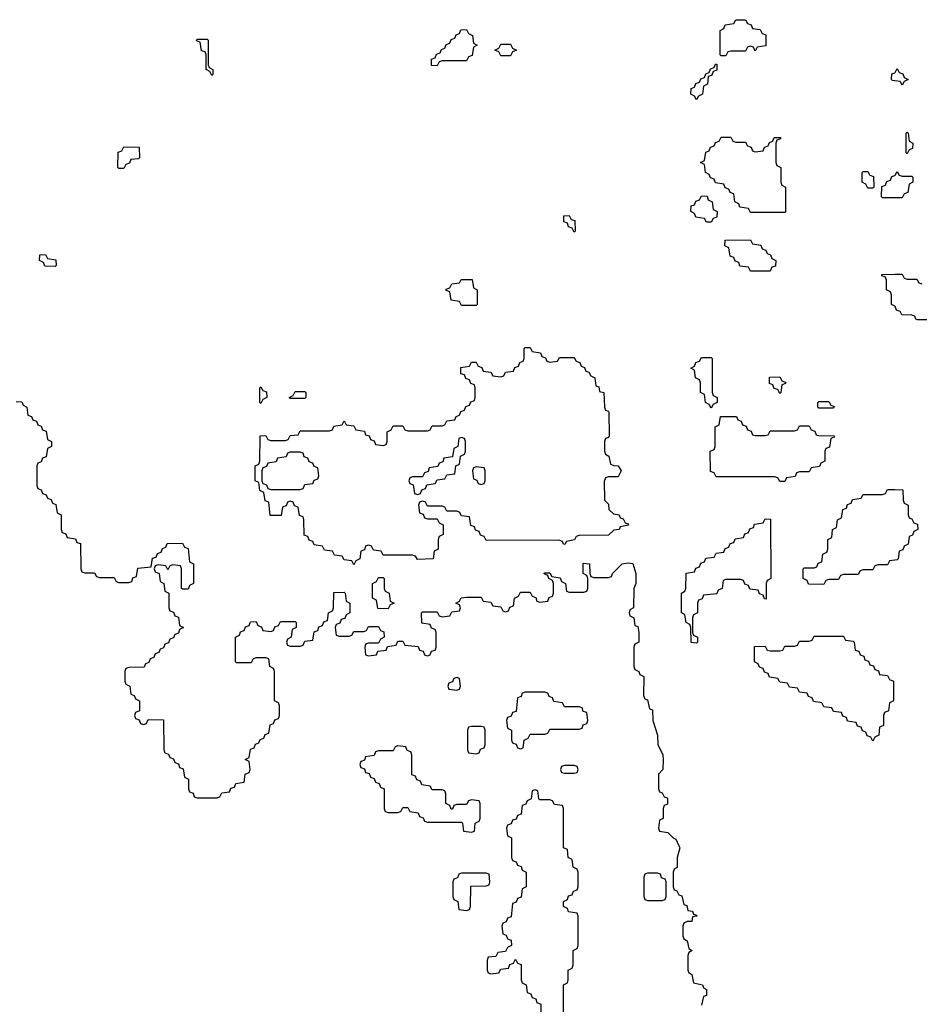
# Model space of a CAD drawing. Header units: inches. Extents: x 2777885 to 2884230, y 684484 to 829189.
# Tile 90 of 239: x 2866424 to 2870100, y 760290 to 764314. Entities that reach past the tile are written whole.
import ezdxf

# ---------------------------------------------------------------- set-up
doc = ezdxf.new("R2010")
doc.units = ezdxf.units.IN
doc.header["$MEASUREMENT"] = 0
doc.layers.add('C8766', color=7, linetype='Continuous')
doc.layers.add('C8776', color=7, linetype='Continuous')

msp = doc.modelspace()

# ---------------------------------------------------------------- linework, layer by layer
at = {"layer": 'C8766', "color": 6}
for points in [[(2869430, 764186), (2869422, 764202), (2869410, 764206), (2869398, 764202), (2869390, 764186), (2869330, 764186), (2869318, 764182), (2869310, 764166), (2869290, 764166), (2869286, 764170), (2869286, 764270), (2869302, 764278), (2869307.3, 764292.7), (2869342, 764298), (2869350, 764314), (2869390, 764314), (2869398, 764298), (2869412.7, 764292.7), (2869418, 764278), (2869450, 764274), (2869458, 764258), (2869472.7, 764252.7), (2869472.7, 764207.3), (2869438, 764202)], [(2868130, 764126), (2868107.3, 764127.3), (2868107.3, 764152.7), (2868122, 764158), (2868127.3, 764172.7), (2868142, 764178), (2868147.3, 764192.7), (2868162, 764198), (2868167.3, 764212.7), (2868182, 764218), (2868187.3, 764232.7), (2868202, 764238), (2868207.3, 764252.7), (2868222, 764258), (2868227.3, 764272.7), (2868250, 764274), (2868258, 764258), (2868274, 764250), (2868278, 764218), (2868294, 764210), (2868278, 764202), (2868272.7, 764167.3), (2868258, 764162), (2868250, 764146), (2868150, 764146), (2868138, 764142)], [(2867210, 764086), (2867202, 764102), (2867186, 764110), (2867186, 764170), (2867182, 764182), (2867167.3, 764187.3), (2867162, 764222), (2867147.3, 764227.3), (2867150, 764234), (2867190, 764234), (2867194, 764230), (2867194, 764130), (2867198, 764118), (2867214, 764110), (2867214, 764090)], [(2868390, 764166), (2868382, 764182), (2868366, 764190), (2868382, 764198), (2868390, 764214), (2868430, 764214), (2868438, 764198), (2868454, 764190), (2868438, 764182), (2868430, 764166)], [(2869190, 763986), (2869182, 764002), (2869166, 764010), (2869167.3, 764032.7), (2869182, 764038), (2869187.3, 764052.7), (2869202, 764058), (2869207.3, 764072.7), (2869222, 764078), (2869227.3, 764092.7), (2869242, 764098), (2869247.3, 764112.7), (2869262, 764118), (2869267.3, 764132.7), (2869272.7, 764132.7), (2869272.7, 764107.3), (2869258, 764102), (2869252.7, 764087.3), (2869238, 764082), (2869234, 764050), (2869218, 764042), (2869214, 764010), (2869198, 764002)], [(2869350, 763814), (2869390, 763814), (2869398, 763798), (2869412.7, 763792.7), (2869418, 763778), (2869430, 763774), (2869462, 763778), (2869467.3, 763792.7), (2869482, 763798), (2869487.3, 763812.7), (2869502, 763818), (2869507.3, 763832.7), (2869532.7, 763832.7), (2869532.7, 763827.3), (2869518, 763822), (2869514, 763810), (2869514, 763730), (2869518, 763718), (2869534, 763710), (2869534, 763650), (2869538, 763638), (2869554, 763630), (2869554, 763530), (2869550, 763526), (2869410, 763526), (2869402, 763542), (2869367.3, 763547.3), (2869362, 763562), (2869346, 763570), (2869342, 763602), (2869327.3, 763607.3), (2869322, 763622), (2869307.3, 763627.3), (2869302, 763642), (2869267.3, 763647.3), (2869262, 763662), (2869247.3, 763667.3), (2869242, 763682), (2869226, 763690), (2869222, 763722), (2869206, 763730), (2869222, 763738), (2869227.3, 763772.7), (2869242, 763778), (2869247.3, 763792.7), (2869262, 763798), (2869267.3, 763812.7), (2869282, 763818), (2869290, 763834), (2869330, 763834), (2869338, 763818)], [(2866830, 763706), (2866826, 763710), (2866827.3, 763772.7), (2866842, 763778), (2866850, 763794), (2866912.7, 763792.7), (2866914, 763750), (2866910, 763746), (2866878, 763742), (2866872.7, 763727.3), (2866858, 763722), (2866850, 763706)], [(2869890, 763626), (2869882, 763642), (2869866, 763650), (2869866, 763690), (2869870, 763694), (2869890, 763694), (2869898, 763678), (2869912.7, 763672.7), (2869914, 763630), (2869910, 763626)], [(2869230, 763486), (2869222, 763502), (2869187.3, 763507.3), (2869182, 763522), (2869166, 763530), (2869167.3, 763552.7), (2869182, 763558), (2869187.3, 763572.7), (2869202, 763578), (2869210, 763594), (2869232.7, 763592.7), (2869238, 763578), (2869254, 763570), (2869258, 763538), (2869274, 763530), (2869272.7, 763507.3), (2869258, 763502), (2869250, 763486)], [(2868690, 763446), (2868682, 763462), (2868667.3, 763467.3), (2868662, 763482), (2868647.3, 763487.3), (2868647.3, 763512.7), (2868670, 763514), (2868678, 763498), (2868692.7, 763492.7), (2868694, 763450)], [(2869410, 763286), (2869402, 763302), (2869367.3, 763307.3), (2869362, 763322), (2869347.3, 763327.3), (2869342, 763342), (2869327.3, 763347.3), (2869322, 763382), (2869306, 763390), (2869307.3, 763412.7), (2869410, 763414), (2869418, 763398), (2869452.7, 763392.7), (2869458, 763378), (2869472.7, 763372.7), (2869478, 763358), (2869492.7, 763352.7), (2869498, 763338), (2869514, 763330), (2869512.7, 763307.3), (2869498, 763302), (2869490, 763286)], [(2866570, 763306), (2866527.3, 763307.3), (2866522, 763322), (2866506, 763330), (2866507.3, 763352.7), (2866530, 763354), (2866538, 763338), (2866572.7, 763332.7), (2866574, 763310)], [(2868230, 763146), (2868222, 763162), (2868187.3, 763167.3), (2868182, 763202), (2868167.3, 763207.3), (2868167.3, 763212.7), (2868182, 763218), (2868190, 763234), (2868222, 763238), (2868228.4, 763251.6), (2868272.7, 763252.7), (2868278, 763218), (2868294, 763210), (2868294, 763150), (2868290, 763146)], [(2868590, 762914), (2868622, 762918), (2868630, 762934), (2868690, 762934), (2868698, 762918), (2868712.7, 762912.7), (2868718, 762898), (2868732.7, 762892.7), (2868738, 762878), (2868750, 762874), (2868758, 762858), (2868774, 762850), (2868778, 762818), (2868790, 762814), (2868794, 762794), (2868811, 762790), (2868814, 762730), (2868818, 762718), (2868830, 762714), (2868831.6, 762708.4), (2868832.7, 762612.7), (2868830, 762606), (2868818, 762602), (2868814, 762590), (2868814, 762550), (2868818, 762538), (2868832, 762530), (2868838, 762498), (2868852, 762492), (2868870, 762491.3), (2868882, 762470), (2868870, 762446), (2868830, 762446), (2868818, 762442), (2868812.7, 762427.3), (2868814, 762350), (2868830, 762334), (2868832, 762312), (2868850, 762294), (2868874, 762290), (2868878, 762278), (2868890, 762274), (2868898, 762258), (2868910, 762254), (2868911.3, 762248.7), (2868878, 762242), (2868874, 762230), (2868852, 762228), (2868830, 762208), (2868710, 762206), (2868698, 762202), (2868691.6, 762188.4), (2868658, 762182), (2868651.3, 762168.7), (2868646, 762170), (2868642, 762182), (2868627.3, 762187.3), (2868330, 762186), (2868322, 762202), (2868307.3, 762207.3), (2868302, 762222), (2868287.3, 762227.3), (2868282, 762242), (2868267.3, 762247.3), (2868262, 762282), (2868230, 762286), (2868222, 762302), (2868210, 762306), (2868170, 762306), (2868162, 762322), (2868150, 762326), (2868090, 762326), (2868082, 762342), (2868070, 762346), (2868058, 762342), (2868054, 762330), (2868058, 762298), (2868072.7, 762292.7), (2868078, 762278), (2868090, 762274), (2868130, 762274), (2868138, 762258), (2868154, 762250), (2868154, 762210), (2868138, 762202), (2868134, 762190), (2868134, 762150), (2868118, 762142), (2868114, 762110), (2868050, 762108), (2868042, 762122), (2868030, 762126), (2867910, 762126), (2867902, 762142), (2867870, 762146), (2867862, 762162), (2867850, 762166), (2867838, 762162), (2867832.7, 762147.3), (2867818, 762142), (2867814, 762110), (2867798, 762102), (2867790, 762086), (2867782, 762102), (2867750, 762106), (2867742, 762122), (2867710, 762126), (2867702, 762142), (2867670, 762146), (2867662, 762162), (2867627.3, 762167.3), (2867622, 762182), (2867607.3, 762187.3), (2867602, 762202), (2867587.3, 762207.3), (2867586, 762270), (2867582, 762282), (2867567.3, 762287.3), (2867562, 762322), (2867547.3, 762327.3), (2867542, 762342), (2867530, 762346), (2867518, 762342), (2867512.7, 762327.3), (2867498, 762322), (2867492.7, 762287.3), (2867447.3, 762287.3), (2867442, 762342), (2867427.3, 762347.3), (2867422, 762382), (2867406, 762390), (2867402, 762422), (2867386, 762430), (2867386, 762490), (2867402, 762498), (2867406, 762510), (2867407.3, 762612.7), (2867430, 762614), (2867438, 762598), (2867450, 762594), (2867510, 762594), (2867522, 762598), (2867530, 762614), (2867562, 762618), (2867570, 762634), (2867690, 762634), (2867702, 762638), (2867707.3, 762652.7), (2867742, 762658), (2867750, 762674), (2867758, 762658), (2867790, 762654), (2867798, 762638), (2867832.7, 762632.7), (2867838, 762618), (2867852.7, 762612.7), (2867858, 762598), (2867872.7, 762592.7), (2867878, 762578), (2867910, 762574), (2867922, 762578), (2867926, 762590), (2867926, 762630), (2867942, 762638), (2867950, 762654), (2867990, 762654), (2867998, 762638), (2868010, 762634), (2868090, 762634), (2868102, 762638), (2868110, 762654), (2868150, 762654), (2868162, 762658), (2868170, 762674), (2868202, 762678), (2868207.3, 762692.7), (2868222, 762698), (2868227.3, 762712.7), (2868242, 762718), (2868247.3, 762732.7), (2868262, 762738), (2868267.3, 762752.7), (2868282, 762758), (2868286, 762770), (2868286, 762810), (2868282, 762822), (2868267.3, 762827.3), (2868262, 762842), (2868247.3, 762847.3), (2868242, 762862), (2868227.3, 762867.3), (2868227.3, 762892.7), (2868262, 762898), (2868270, 762914), (2868290, 762914), (2868298, 762898), (2868312.7, 762892.7), (2868318, 762878), (2868350, 762874), (2868358, 762858), (2868390, 762854), (2868402, 762858), (2868410, 762874), (2868442, 762878), (2868447.3, 762892.7), (2868462, 762898), (2868467.3, 762912.7), (2868482, 762918), (2868486, 762930), (2868486, 762970), (2868490, 762974), (2868510, 762974), (2868518, 762958), (2868552.7, 762952.7), (2868558, 762938), (2868572.7, 762932.7), (2868578, 762918)], [(2869250, 762726), (2869242, 762742), (2869226, 762750), (2869222, 762782), (2869206, 762790), (2869206, 762830), (2869202, 762842), (2869186, 762850), (2869182, 762882), (2869166, 762890), (2869182, 762898), (2869187.3, 762912.7), (2869202, 762918), (2869210, 762934), (2869250, 762934), (2869254, 762930), (2869254, 762790), (2869258, 762778), (2869274, 762770), (2869274, 762750), (2869258, 762742)], [(2869530, 762786), (2869522, 762802), (2869507.3, 762807.3), (2869502, 762822), (2869487.3, 762827.3), (2869487.3, 762852.7), (2869530, 762854), (2869538, 762838), (2869552.7, 762832.7), (2869552.7, 762827.3), (2869538, 762822), (2869534, 762790)], [(2867410, 762746), (2867406, 762750), (2867406, 762810), (2867410, 762814), (2867418, 762798), (2867432.7, 762792.7), (2867434, 762770), (2867418, 762762)], [(2867530, 762766), (2867526, 762770), (2867542, 762778), (2867550, 762794), (2867590, 762794), (2867594, 762790), (2867594, 762770), (2867590, 762766)], [(2869690, 762726), (2869686, 762730), (2869686, 762750), (2869690, 762754), (2869730, 762754), (2869738, 762738), (2869752.7, 762732.7), (2869750, 762726)], [(2869430, 762614), (2869470, 762614), (2869482, 762618), (2869490, 762634), (2869590, 762634), (2869602, 762638), (2869610, 762654), (2869650, 762654), (2869658, 762638), (2869672.7, 762632.7), (2869678, 762618), (2869690, 762614), (2869752.7, 762612.7), (2869752.7, 762607.3), (2869738, 762602), (2869732.7, 762567.3), (2869718, 762562), (2869714, 762550), (2869714, 762510), (2869698, 762502), (2869692.7, 762487.3), (2869658, 762482), (2869650, 762466), (2869610, 762466), (2869598, 762462), (2869592.7, 762447.3), (2869558, 762442), (2869550, 762426), (2869530, 762426), (2869522, 762442), (2869510, 762446), (2869270, 762446), (2869262, 762462), (2869247.3, 762467.3), (2869246, 762550), (2869262, 762558), (2869266, 762570), (2869266, 762650), (2869282, 762658), (2869287.3, 762692.7), (2869352.7, 762692.7), (2869358, 762678), (2869372.7, 762672.7), (2869378, 762658), (2869392.7, 762652.7), (2869398, 762638), (2869412.7, 762632.7), (2869418, 762618)], [(2868230, 762606), (2868218, 762602), (2868214, 762570), (2868198, 762562), (2868192.7, 762527.3), (2868158, 762522), (2868152.7, 762507.3), (2868138, 762502), (2868132.7, 762487.3), (2868098, 762482), (2868092.7, 762467.3), (2868078, 762462), (2868070, 762446), (2868030, 762446), (2868018, 762442), (2868014, 762430), (2868018, 762418), (2868032.7, 762412.7), (2868038, 762378), (2868050, 762374), (2868062, 762378), (2868067.3, 762392.7), (2868082, 762398), (2868087.3, 762412.7), (2868122, 762418), (2868130, 762434), (2868162, 762438), (2868170, 762454), (2868202, 762458), (2868206, 762490), (2868222, 762498), (2868226, 762530), (2868242, 762538), (2868246, 762550), (2868246, 762590), (2868242, 762602)], [(2867570, 762546), (2867530, 762546), (2867518, 762542), (2867512.7, 762527.3), (2867478, 762522), (2867472.7, 762507.3), (2867438, 762502), (2867432.7, 762487.3), (2867418, 762482), (2867414, 762470), (2867414, 762430), (2867418, 762418), (2867432.7, 762412.7), (2867438, 762398), (2867450, 762394), (2867570, 762394), (2867582, 762398), (2867590, 762414), (2867622, 762418), (2867627.3, 762432.7), (2867642, 762438), (2867646, 762450), (2867642, 762482), (2867627.3, 762487.3), (2867622, 762502), (2867607.3, 762507.3), (2867602, 762522), (2867587.3, 762527.3), (2867582, 762542)], [(2868290, 762486), (2868278, 762482), (2868274, 762470), (2868278, 762438), (2868292.7, 762432.7), (2868298, 762418), (2868310, 762414), (2868322, 762418), (2868326, 762430), (2868326, 762470), (2868322, 762482)], [(2869474, 761946), (2869467.3, 761947.3), (2869462, 761962), (2869447.3, 761967.3), (2869442, 761982), (2869407.3, 761987.3), (2869402, 762002), (2869387.3, 762007.3), (2869382, 762022), (2869370, 762026), (2869310, 762026), (2869298, 762022), (2869294, 761990), (2869278, 761982), (2869272.7, 761967.3), (2869218, 761962), (2869212.7, 761947.3), (2869198, 761942), (2869194, 761930), (2869194, 761890), (2869178, 761882), (2869174, 761870), (2869174, 761810), (2869178, 761798), (2869194, 761790), (2869194, 761770), (2869190, 761766), (2869168.4, 761768.4), (2869166, 761830), (2869162, 761842), (2869148, 761850), (2869142, 761882), (2869128.7, 761890), (2869128, 761970), (2869142, 761978), (2869146, 761990), (2869147.3, 762052.7), (2869182, 762058), (2869187.3, 762072.7), (2869202, 762078), (2869207.3, 762092.7), (2869222, 762098), (2869227.3, 762112.7), (2869262, 762118), (2869270, 762134), (2869302, 762138), (2869307.3, 762152.7), (2869322, 762158), (2869327.3, 762172.7), (2869342, 762178), (2869347.3, 762192.7), (2869382, 762198), (2869387.3, 762212.7), (2869402, 762218), (2869407.3, 762232.7), (2869422, 762238), (2869427.3, 762252.7), (2869462, 762258), (2869470, 762274), (2869492.7, 762272.7), (2869494, 762030), (2869478, 762022), (2869474, 762010)], [(2867930, 761906), (2867887.3, 761907.3), (2867882, 761942), (2867866, 761950), (2867866, 762010), (2867882, 762018), (2867890, 762034), (2867910, 762034), (2867914, 762030), (2867914, 761990), (2867918, 761978), (2867934, 761970), (2867938, 761938), (2867954, 761930), (2867938, 761922)], [(2869910, 761366), (2869902, 761382), (2869887.3, 761387.3), (2869882, 761402), (2869867.3, 761407.3), (2869862, 761422), (2869847.3, 761427.3), (2869842, 761442), (2869807.3, 761447.3), (2869802, 761462), (2869787.3, 761467.3), (2869782, 761482), (2869750, 761486), (2869742, 761502), (2869710, 761506), (2869702, 761522), (2869667.3, 761527.3), (2869662, 761542), (2869647.3, 761547.3), (2869642, 761562), (2869610, 761566), (2869602, 761582), (2869570, 761586), (2869562, 761602), (2869530, 761606), (2869522, 761622), (2869487.3, 761627.3), (2869482, 761642), (2869467.3, 761647.3), (2869462, 761662), (2869447.3, 761667.3), (2869442, 761682), (2869426, 761690), (2869427.3, 761752.7), (2869470, 761754), (2869478, 761738), (2869490, 761734), (2869530, 761734), (2869542, 761738), (2869550, 761754), (2869590, 761754), (2869602, 761758), (2869610, 761774), (2869650, 761774), (2869662, 761778), (2869670, 761794), (2869790, 761794), (2869798, 761778), (2869830, 761774), (2869834, 761770), (2869838, 761738), (2869852.7, 761732.7), (2869858, 761718), (2869872.7, 761712.7), (2869878, 761698), (2869892.7, 761692.7), (2869898, 761678), (2869912.7, 761672.7), (2869918, 761658), (2869932.7, 761652.7), (2869938, 761638), (2869970, 761634), (2869978, 761618), (2869994, 761610), (2869994, 761530), (2869978, 761522), (2869974, 761490), (2869958, 761482), (2869954, 761470), (2869954, 761430), (2869938, 761422), (2869934, 761390), (2869918, 761382)], [(2868210, 761626), (2868198, 761622), (2868192.7, 761607.3), (2868178, 761602), (2868174, 761590), (2868178, 761578), (2868210, 761574), (2868222, 761578), (2868226, 761590), (2868222, 761622)], [(2868570, 761566), (2868490, 761566), (2868478, 761562), (2868472.7, 761547.3), (2868458, 761542), (2868452.7, 761487.3), (2868438, 761482), (2868432.7, 761467.3), (2868418, 761462), (2868414, 761450), (2868418, 761418), (2868434, 761410), (2868434, 761370), (2868438, 761358), (2868452.7, 761352.7), (2868458, 761338), (2868470, 761334), (2868482, 761338), (2868486, 761370), (2868502, 761378), (2868510, 761394), (2868570, 761394), (2868582, 761398), (2868590, 761414), (2868710, 761414), (2868722, 761418), (2868727.3, 761432.7), (2868742, 761438), (2868746, 761450), (2868742, 761482), (2868727.3, 761487.3), (2868722, 761502), (2868710, 761506), (2868650, 761506), (2868642, 761522), (2868607.3, 761527.3), (2868602, 761542), (2868587.3, 761547.3), (2868582, 761562)], [(2868310, 761426), (2868270, 761426), (2868258, 761422), (2868254, 761410), (2868254, 761330), (2868258, 761318), (2868290, 761314), (2868302, 761318), (2868307.3, 761332.7), (2868322, 761338), (2868326, 761350), (2868326, 761410), (2868322, 761422)], [(2867970, 761346), (2867958, 761342), (2867950, 761326), (2867890, 761326), (2867878, 761322), (2867872.7, 761307.3), (2867838, 761302), (2867832.7, 761287.3), (2867818, 761282), (2867814, 761270), (2867818, 761258), (2867832.7, 761252.7), (2867838, 761238), (2867852.7, 761232.7), (2867858, 761218), (2867872.7, 761212.7), (2867878, 761198), (2867892.7, 761192.7), (2867898, 761178), (2867914, 761170), (2867914, 761090), (2867918, 761078), (2867930, 761074), (2867970, 761074), (2867982, 761078), (2867990, 761094), (2868010, 761094), (2868018, 761078), (2868052.7, 761072.7), (2868058, 761058), (2868072.7, 761052.7), (2868078, 761038), (2868090, 761034), (2868230, 761034), (2868234, 761030), (2868238, 760998), (2868270, 760994), (2868282, 760998), (2868286, 761030), (2868302, 761038), (2868306, 761050), (2868306, 761110), (2868302, 761122), (2868270, 761126), (2868258, 761122), (2868250, 761106), (2868210, 761106), (2868198, 761102), (2868192.7, 761087.3), (2868187.3, 761087.3), (2868182, 761102), (2868166, 761110), (2868166, 761150), (2868162, 761162), (2868150, 761166), (2868110, 761166), (2868102, 761182), (2868067.3, 761187.3), (2868062, 761202), (2868047.3, 761207.3), (2868042, 761222), (2868027.3, 761227.3), (2868026, 761310), (2868022, 761322), (2868007.3, 761327.3), (2868002, 761342)], [(2868690, 761266), (2868650, 761266), (2868638, 761262), (2868634, 761250), (2868638, 761238), (2868650, 761234), (2868690, 761234), (2868702, 761238), (2868706, 761250), (2868702, 761262)], [(2868330, 760826), (2868230, 760826), (2868218, 760822), (2868212.7, 760807.3), (2868198, 760802), (2868194, 760790), (2868194, 760730), (2868198, 760718), (2868214, 760710), (2868218, 760678), (2868250, 760674), (2868262, 760678), (2868266, 760690), (2868267.3, 760772.7), (2868330, 760774), (2868342, 760778), (2868346, 760790), (2868342, 760822)], [(2869030, 760826), (2868990, 760826), (2868978, 760822), (2868974, 760810), (2868974, 760730), (2868978, 760718), (2868990, 760714), (2869050, 760714), (2869062, 760718), (2869066, 760730), (2869066, 760790), (2869062, 760802), (2869047.3, 760807.3), (2869042, 760822)]]:
    msp.add_lwpolyline(points, close=True, dxfattribs=at)
for points in [[(2870000, 764064.7), (2869990, 764066), (2869986, 764070), (2869987.3, 764092.7), (2870000, 764097.3)], [(2870000, 763586), (2869950, 763586), (2869946, 763590), (2869947.3, 763632.7), (2869962, 763638), (2869967.3, 763652.7), (2869982, 763658), (2869987.3, 763672.7), (2870000, 763677.3)], [(2870000, 763143), (2869986, 763150), (2869986, 763190), (2869982, 763202), (2869966, 763210), (2869966, 763250), (2869962, 763262), (2869947.3, 763267.3), (2869947.3, 763272.7), (2870000, 763273.5)], [(2866410, 762754), (2866432.7, 762752.7), (2866438, 762738), (2866454, 762730), (2866458, 762698), (2866472.7, 762692.7), (2866478, 762678), (2866492.7, 762672.7), (2866498, 762658), (2866512.7, 762652.7), (2866518, 762638), (2866532.7, 762632.7), (2866538, 762598), (2866554, 762590), (2866554, 762570), (2866538, 762562), (2866532.7, 762527.3), (2866518, 762522), (2866512.7, 762507.3), (2866498, 762502), (2866494, 762490), (2866494, 762410), (2866498, 762398), (2866512.7, 762392.7), (2866518, 762378), (2866532.7, 762372.7), (2866538, 762358), (2866552.7, 762352.7), (2866558, 762338), (2866572.7, 762332.7), (2866578, 762298), (2866594, 762290), (2866594, 762230), (2866598, 762218), (2866612.7, 762212.7), (2866618, 762198), (2866652.7, 762192.7), (2866658, 762178), (2866672.7, 762172.7), (2866674, 762070), (2866678, 762058), (2866690, 762054), (2866730, 762054), (2866738, 762038), (2866750, 762034), (2866810, 762034), (2866818, 762018), (2866830, 762014), (2866870, 762014), (2866882, 762018), (2866887.3, 762032.7), (2866902, 762038), (2866907.3, 762072.7), (2866962, 762078), (2866967.3, 762112.7), (2866982, 762118), (2866987.3, 762132.7), (2867002, 762138), (2867007.3, 762152.7), (2867022, 762158), (2867027.3, 762172.7), (2867090, 762174), (2867098, 762158), (2867112.7, 762152.7), (2867118, 762098), (2867134, 762090), (2867134, 762010), (2867118, 762002), (2867112.7, 761987.3), (2867090, 761986), (2867086, 761990), (2867086, 762070), (2867082, 762082), (2867050, 762086), (2867038, 762082), (2867030, 762066), (2867022, 762082), (2866990, 762086), (2866978, 762082), (2866974, 762070), (2866978, 762058), (2866994, 762050), (2866998, 762018), (2867014, 762010), (2867018, 761978), (2867034, 761970), (2867034, 761910), (2867038, 761898), (2867052.7, 761892.7), (2867058, 761878), (2867072.7, 761872.7), (2867078, 761838), (2867094, 761830), (2867078, 761822), (2867072.7, 761807.3), (2867058, 761802), (2867052.7, 761787.3), (2867038, 761782), (2867032.7, 761767.3), (2867018, 761762), (2867012.7, 761747.3), (2866998, 761742), (2866992.7, 761727.3), (2866978, 761722), (2866972.7, 761707.3), (2866958, 761702), (2866952.7, 761687.3), (2866938, 761682), (2866932.7, 761667.3), (2866870, 761666), (2866858, 761662), (2866854, 761650), (2866854, 761610), (2866858, 761598), (2866874, 761590), (2866878, 761558), (2866892.7, 761552.7), (2866898, 761538), (2866914, 761530), (2866914, 761490), (2866898, 761482), (2866894, 761470), (2866898, 761458), (2866912.7, 761452.7), (2866918, 761438), (2866930, 761434), (2866942, 761438), (2866950, 761454), (2867012.7, 761452.7), (2867014, 761330), (2867018, 761318), (2867032.7, 761312.7), (2867038, 761298), (2867052.7, 761292.7), (2867058, 761278), (2867072.7, 761272.7), (2867078, 761258), (2867092.7, 761252.7), (2867098, 761218), (2867114, 761210), (2867114, 761170), (2867118, 761158), (2867132.7, 761152.7), (2867138, 761138), (2867150, 761134), (2867230, 761134), (2867242, 761138), (2867250, 761154), (2867282, 761158), (2867287.3, 761172.7), (2867302, 761178), (2867307.3, 761192.7), (2867342, 761198), (2867346, 761230), (2867362, 761238), (2867366, 761250), (2867362, 761282), (2867346, 761290), (2867362, 761298), (2867367.3, 761332.7), (2867382, 761338), (2867387.3, 761352.7), (2867402, 761358), (2867407.3, 761372.7), (2867422, 761378), (2867427.3, 761392.7), (2867442, 761398), (2867447.3, 761432.7), (2867462, 761438), (2867467.3, 761452.7), (2867482, 761458), (2867486, 761470), (2867486, 761510), (2867482, 761522), (2867466, 761530), (2867466, 761650), (2867462, 761662), (2867446, 761670), (2867442, 761702), (2867430, 761706), (2867390, 761706), (2867378, 761702), (2867370, 761686), (2867310, 761686), (2867306, 761690), (2867306, 761790), (2867322, 761798), (2867327.3, 761812.7), (2867342, 761818), (2867347.3, 761832.7), (2867362, 761838), (2867367.3, 761852.7), (2867390, 761854), (2867398, 761838), (2867412.7, 761832.7), (2867418, 761818), (2867450, 761814), (2867462, 761818), (2867467.3, 761832.7), (2867482, 761838), (2867490, 761854), (2867550, 761854), (2867554, 761850), (2867554, 761830), (2867538, 761822), (2867534, 761790), (2867518, 761782), (2867514, 761770), (2867518, 761758), (2867530, 761754), (2867570, 761754), (2867582, 761758), (2867590, 761774), (2867622, 761778), (2867627.3, 761812.7), (2867642, 761818), (2867647.3, 761832.7), (2867662, 761838), (2867667.3, 761852.7), (2867682, 761858), (2867686, 761890), (2867702, 761898), (2867706, 761910), (2867707.3, 761972.7), (2867750, 761974), (2867754, 761970), (2867758, 761938), (2867774, 761930), (2867774, 761890), (2867758, 761882), (2867752.7, 761867.3), (2867738, 761862), (2867732.7, 761847.3), (2867718, 761842), (2867714, 761830), (2867718, 761798), (2867730, 761794), (2867770, 761794), (2867782, 761798), (2867790, 761814), (2867830, 761814), (2867842, 761818), (2867850, 761834), (2867890, 761834), (2867898, 761818), (2867912.7, 761812.7), (2867914, 761790), (2867898, 761782), (2867890, 761766), (2867850, 761766), (2867838, 761762), (2867834, 761750), (2867838, 761718), (2867850, 761714), (2867882, 761718), (2867887.3, 761732.7), (2867922, 761738), (2867927.3, 761752.7), (2867962, 761758), (2867970, 761774), (2867990, 761774), (2867998, 761758), (2868052.7, 761752.7), (2868058, 761738), (2868072.7, 761732.7), (2868078, 761718), (2868090, 761714), (2868102, 761718), (2868107.3, 761732.7), (2868122, 761738), (2868126, 761750), (2868126, 761810), (2868122, 761822), (2868107.3, 761827.3), (2868102, 761842), (2868067.3, 761847.3), (2868066, 761890), (2868070, 761894), (2868130, 761894), (2868138, 761878), (2868150, 761874), (2868182, 761878), (2868190, 761894), (2868222, 761898), (2868226, 761910), (2868222, 761922), (2868206, 761930), (2868222, 761938), (2868228.4, 761951.6), (2868250, 761954), (2868310, 761954), (2868318, 761938), (2868350, 761934), (2868358, 761918), (2868390, 761914), (2868398, 761898), (2868410, 761894), (2868422, 761898), (2868427.3, 761912.7), (2868442, 761918), (2868446, 761950), (2868462, 761958), (2868470, 761974), (2868510, 761974), (2868518, 761958), (2868532.7, 761952.7), (2868538, 761938), (2868550, 761934), (2868582, 761938), (2868587.3, 761952.7), (2868602, 761958), (2868606, 761970), (2868606, 762010), (2868602, 762022), (2868586, 762030), (2868582, 762042), (2868566, 762050), (2868570, 762054), (2868590, 762054), (2868598, 762038), (2868632.7, 762032.7), (2868638, 762018), (2868654, 762010), (2868658, 761978), (2868670, 761974), (2868730, 761974), (2868742, 761978), (2868746, 761990), (2868746, 762030), (2868742, 762042), (2868726, 762050), (2868727.3, 762092.7), (2868752, 762090), (2868754, 762050), (2868758, 762038), (2868770, 762034), (2868830, 762034), (2868842, 762038), (2868846, 762050), (2868886, 762090), (2868910, 762094), (2868930, 762091.3), (2868942, 762050), (2868942, 762010), (2868934, 761990), (2868932, 761910), (2868918, 761902), (2868914, 761890), (2868918, 761878), (2868934, 761870), (2868938, 761838), (2868950, 761834), (2868954, 761810), (2868954, 761770), (2868938, 761762), (2868934, 761750), (2868934, 761670), (2868938, 761658), (2868954, 761650), (2868958, 761638), (2868974, 761630), (2868972.7, 761552.7), (2868978, 761538), (2868990, 761534), (2868998, 761498), (2869010, 761494), (2869011.3, 761450), (2869030.8, 761390), (2869031.3, 761351.3), (2869052, 761310), (2869054, 761290), (2869052, 761250), (2869034, 761230), (2869034, 761170), (2869038, 761158), (2869050, 761154), (2869058, 761138), (2869070, 761134), (2869071.6, 761128.4), (2869071.6, 761108.4), (2869058, 761102), (2869054, 761090), (2869054, 761050), (2869038, 761042), (2869034, 761010), (2869038, 760998), (2869072.7, 760992.7), (2869094, 760970), (2869104.7, 760964.7), (2869118, 760938), (2869121, 760930), (2869111.3, 760890), (2869111.1, 760848.9), (2869098, 760842), (2869094, 760830), (2869094, 760770), (2869098, 760758), (2869110, 760754), (2869118, 760738), (2869130, 760734), (2869138, 760698), (2869150, 760694), (2869154, 760674), (2869174, 760670), (2869178, 760658), (2869190, 760654), (2869190.9, 760650.9), (2869172.7, 760647.3), (2869170, 760628.7), (2869152, 760628), (2869138, 760622), (2869134, 760610), (2869134, 760570), (2869138, 760558), (2869152, 760550), (2869158, 760518), (2869172, 760510), (2869158, 760502), (2869154, 760490), (2869154, 760430), (2869158, 760418), (2869171.3, 760411.3), (2869178, 760378), (2869214, 760370), (2869218, 760358), (2869230.8, 760350), (2869230, 760326), (2869218, 760322), (2869210, 760286)], [(2870000, 762104.7), (2869978, 762102), (2869970, 762086), (2869930, 762086), (2869918, 762082), (2869910, 762066), (2869870, 762066), (2869858, 762062), (2869850, 762046), (2869790, 762046), (2869778, 762042), (2869770, 762026), (2869730, 762026), (2869718, 762022), (2869710, 762006), (2869647.3, 762007.3), (2869642, 762022), (2869626, 762030), (2869626, 762070), (2869630, 762074), (2869670, 762074), (2869682, 762078), (2869687.3, 762092.7), (2869702, 762098), (2869706, 762130), (2869722, 762138), (2869726, 762150), (2869726, 762190), (2869742, 762198), (2869746, 762230), (2869762, 762238), (2869766, 762270), (2869782, 762278), (2869787.3, 762312.7), (2869802, 762318), (2869807.3, 762332.7), (2869822, 762338), (2869827.3, 762352.7), (2869862, 762358), (2869870, 762374), (2869950, 762374), (2869962, 762378), (2869970, 762394), (2870000, 762393.4)], [(2868647.3, 760147.3), (2868646, 760370), (2868662, 760378), (2868666, 760390), (2868666, 760430), (2868682, 760438), (2868686, 760450), (2868686, 760510), (2868702, 760518), (2868706, 760530), (2868706, 760650), (2868702, 760662), (2868667.3, 760667.3), (2868662, 760682), (2868646, 760690), (2868646, 760710), (2868662, 760718), (2868667.3, 760732.7), (2868682, 760738), (2868687.3, 760752.7), (2868702, 760758), (2868706, 760770), (2868706, 760830), (2868702, 760842), (2868686, 760850), (2868682, 760882), (2868666, 760890), (2868662, 760922), (2868646, 760930), (2868646, 761090), (2868642, 761102), (2868610, 761106), (2868602, 761122), (2868590, 761126), (2868550, 761126), (2868546, 761130), (2868542, 761162), (2868530, 761166), (2868518, 761162), (2868514, 761130), (2868498, 761122), (2868492.7, 761107.3), (2868478, 761102), (2868472.7, 761067.3), (2868458, 761062), (2868452.7, 761047.3), (2868438, 761042), (2868432.7, 761027.3), (2868418, 761022), (2868414, 761010), (2868418, 760978), (2868434, 760970), (2868434, 760890), (2868438, 760878), (2868452.7, 760872.7), (2868458, 760858), (2868472.7, 760852.7), (2868478, 760838), (2868494, 760830), (2868494, 760770), (2868478, 760762), (2868472.7, 760727.3), (2868458, 760722), (2868452.7, 760707.3), (2868438, 760702), (2868432.7, 760647.3), (2868418, 760642), (2868412.7, 760627.3), (2868398, 760622), (2868394, 760610), (2868398, 760578), (2868412.7, 760572.7), (2868418, 760558), (2868432.7, 760552.7), (2868434, 760530), (2868418, 760522), (2868410, 760506), (2868378, 760502), (2868370, 760486), (2868338, 760482), (2868334, 760470), (2868334, 760430), (2868338, 760418), (2868350, 760414), (2868382, 760418), (2868390, 760434), (2868422, 760438), (2868427.3, 760452.7), (2868442, 760458), (2868450, 760474), (2868458, 760458), (2868472.7, 760452.7), (2868474, 760390), (2868478, 760378), (2868494, 760370), (2868498, 760338), (2868512.7, 760332.7), (2868518, 760318), (2868532.7, 760312.7), (2868538, 760298), (2868554, 760290), (2868554, 760250)]]:
    msp.add_lwpolyline(points, dxfattribs=at)
at = {"layer": 'C8776', "color": 6}
for points in [[(2870000, 764097.3), (2870002, 764098), (2870010, 764114), (2870018, 764098), (2870032.7, 764092.7), (2870038, 764078), (2870054, 764070), (2870038, 764062), (2870030, 764046), (2870022, 764062), (2870000, 764064.7)], [(2870000, 763677.3), (2870002, 763678), (2870010, 763694), (2870018, 763678), (2870030, 763674), (2870070, 763674), (2870074, 763670), (2870074, 763650), (2870058, 763642), (2870052.7, 763607.3), (2870038, 763602), (2870030, 763586), (2870000, 763586)], [(2870000, 763273.5), (2870030, 763274), (2870038, 763258), (2870050, 763254), (2870090, 763254), (2870098, 763238), (2870110, 763234)], [(2870230, 763088), (2870092.7, 763087.3), (2870086, 763090), (2870082, 763102), (2870070, 763106), (2870028.4, 763108.4), (2870022, 763122), (2870007.3, 763127.3), (2870002, 763142), (2870000, 763143)], [(2870000, 762393.4), (2870032.7, 762392.7), (2870034, 762350), (2870038, 762338), (2870054, 762330), (2870054, 762290), (2870058, 762278), (2870070, 762274), (2870078, 762258), (2870092.7, 762252.7), (2870094, 762230), (2870078, 762222), (2870072.7, 762207.3), (2870058, 762202), (2870054, 762170), (2870038, 762162), (2870032.7, 762147.3), (2870018, 762142), (2870014, 762110), (2870010, 762106), (2870000, 762104.7)]]:
    msp.add_lwpolyline(points, dxfattribs=at)
msp.add_lwpolyline([(2870050, 763766), (2870046, 763770), (2870046, 763850), (2870050, 763854), (2870054, 763850), (2870058, 763818), (2870074, 763810), (2870072.7, 763787.3), (2870058, 763782)], close=True, dxfattribs=at)

doc.saveas('drawing.dxf')
